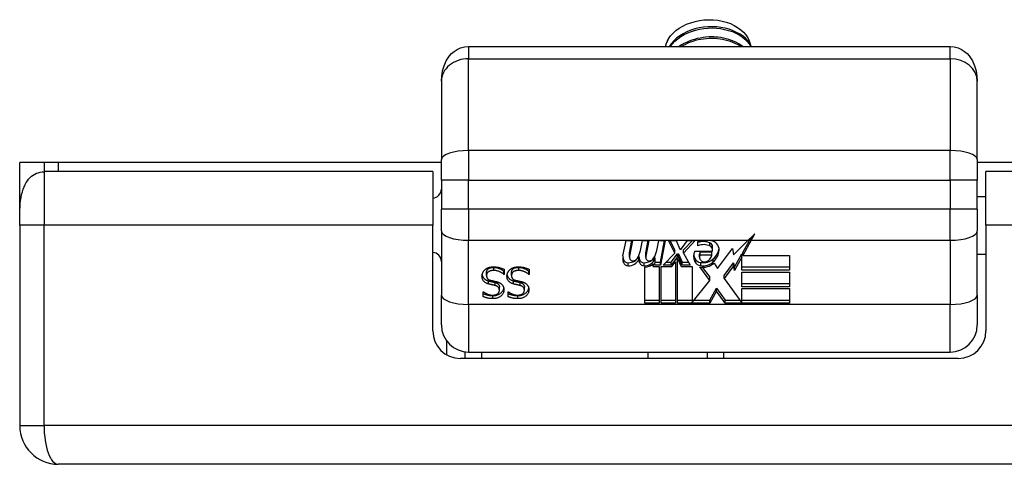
# Model space of a CAD drawing. Header units: inches. Extents: x 2.6 to 80.7, y 4.7 to 41.7.
# Tile 1 of 48: x 2.6 to 4.7, y 4.9 to 5.8. Entities that reach past the tile are written whole.
import ezdxf

# ---------------------------------------------------------------- set-up
doc = ezdxf.new("R2010")
doc.units = ezdxf.units.IN
doc.header["$MEASUREMENT"] = 0
doc.layers.add('Visible Edges(ANSI)', color=7, linetype='Continuous', lineweight=25)
doc.layers.add('Visible Tangent Edges(ANSI)', color=7, linetype='Continuous', lineweight=25)

msp = doc.modelspace()

# ---------------------------------------------------------------- linework, layer by layer
at = {"layer": 'Visible Edges(ANSI)'}
for p, q in [((3.5778, 5.7891), (4.625, 5.7891)), ((3.5187, 5.7135), (3.5187, 5.5435)), ((4.6841, 5.5435), (4.6841, 5.7135)), ((2.6544, 5.537), (2.6014, 5.537)), ((2.6014, 5.4124), (2.6014, 5.537)), ((2.6854, 5.537), (2.6544, 5.537)), ((2.6544, 5.537), (2.6544, 5.5165)), ((3.5187, 5.537), (2.6854, 5.537)), ((3.5187, 5.4986), (3.5187, 5.5435)), ((4.6841, 5.5435), (4.6841, 5.4986)), ((16.5187, 5.537), (4.6841, 5.537)), ((3.4999, 5.517), (2.6544, 5.517)), ((3.4999, 5.517), (3.4999, 5.4005)), ((5.5474, 5.517), (4.7029, 5.517)), ((4.7029, 5.4005), (4.7029, 5.517)), ((3.5187, 5.4986), (3.5187, 5.4352)), ((4.6841, 5.4352), (4.6841, 5.4986)), ((4.6841, 5.463), (4.7029, 5.463)), ((3.5187, 5.3881), (3.5187, 5.4352)), ((4.6841, 5.4352), (4.6841, 5.3881)), ((2.6014, 5.4005), (2.6014, 5.4124)), ((2.6014, 5.4005), (2.6014, 4.965)), ((3.4999, 5.171), (3.4999, 5.4005)), ((4.7029, 5.4005), (4.7029, 5.171)), ((3.5187, 5.3881), (3.5187, 5.2487)), ((4.6841, 5.2487), (4.6841, 5.3881)), ((3.9134, 5.3338), (3.9204, 5.3676)), ((3.9204, 5.3676), (3.9343, 5.3676)), ((3.9279, 5.3403), (3.933, 5.3676)), ((3.9343, 5.3676), (3.9279, 5.3336)), ((3.9515, 5.3454), (3.9557, 5.3676)), ((3.9557, 5.3676), (3.9695, 5.3676)), ((3.9631, 5.3403), (3.9683, 5.3676)), ((3.9695, 5.3676), (3.9631, 5.3336)), ((3.9871, 5.3454), (3.9913, 5.3676)), ((3.9913, 5.3676), (4.0051, 5.3676)), ((3.995, 5.3205), (4.0038, 5.3676)), ((4.0051, 5.3676), (3.995, 5.3137)), ((4.0124, 5.3676), (4.0294, 5.3676)), ((4.0265, 5.3399), (4.0124, 5.3676)), ((4.0158, 5.3676), (4.0265, 5.3466)), ((4.0294, 5.3676), (4.0372, 5.3484)), ((4.0398, 5.3484), (4.0539, 5.3676)), ((4.0451, 5.3468), (4.0646, 5.3676)), ((4.0709, 5.3676), (4.0451, 5.3401)), ((4.0539, 5.3676), (4.0709, 5.3676)), ((4.0766, 5.3561), (4.0766, 5.3649)), ((4.1542, 5.3362), (4.1861, 5.3679)), ((4.1742, 5.3415), (4.192, 5.3737)), ((4.1925, 5.3679), (4.1742, 5.3348)), ((3.9277, 5.3315), (3.9277, 5.3382)), ((3.9481, 5.3259), (3.9481, 5.3326)), ((3.9629, 5.3315), (3.9629, 5.3382)), ((4.001, 5.3137), (4.0265, 5.3399)), ((4.0182, 5.3205), (4.0322, 5.3386)), ((4.0265, 5.3399), (4.0265, 5.3466)), ((4.0322, 5.3319), (4.0322, 5.3386)), ((4.0322, 5.3386), (4.0344, 5.3386)), ((4.0344, 5.3319), (4.0344, 5.3386)), ((4.0344, 5.3386), (4.0426, 5.3205)), ((4.0372, 5.3484), (4.0398, 5.3484)), ((4.0451, 5.3401), (4.0451, 5.3468)), ((4.0451, 5.3401), (4.0596, 5.3137)), ((4.0697, 5.3442), (4.1081, 5.3442)), ((4.0801, 5.3309), (4.0801, 5.3376)), ((4.0813, 5.3354), (4.0813, 5.3421)), ((4.1065, 5.3421), (4.0813, 5.3421)), ((4.1065, 5.3354), (4.0813, 5.3354)), ((4.1065, 5.3354), (4.1065, 5.3421)), ((4.1085, 5.3469), (4.1085, 5.3536)), ((4.1191, 5.3068), (4.1521, 5.3502)), ((4.1521, 5.3502), (4.1542, 5.3362)), ((4.1563, 5.3092), (4.1724, 5.3382)), ((4.1724, 5.3315), (4.1724, 5.3382)), ((4.1742, 5.3348), (4.1742, 5.3415)), ((4.1742, 5.3348), (4.276, 5.3348)), ((4.276, 5.3348), (4.276, 5.3031)), ((4.6841, 5.338), (4.7029, 5.338)), ((3.9798, 5.317), (3.9793, 5.3109)), ((3.9793, 5.3109), (3.9793, 5.3165)), ((3.9793, 5.3109), (3.9922, 5.3109)), ((3.9809, 5.3232), (3.9809, 5.3298)), ((3.9839, 5.3232), (3.9809, 5.3232)), ((3.981, 5.3299), (3.9839, 5.3299)), ((3.9831, 5.3137), (3.9839, 5.3232)), ((3.995, 5.3137), (3.9831, 5.3137)), ((3.9837, 5.3205), (3.995, 5.3205)), ((3.9839, 5.3232), (3.9839, 5.3299)), ((3.9922, 5.3109), (3.9922, 5.2312)), ((3.995, 5.3137), (3.995, 5.3205)), ((3.9966, 5.3109), (4.0199, 5.3109)), ((3.9966, 5.2312), (3.9966, 5.3109)), ((4.0182, 5.3137), (4.001, 5.3137)), ((4.0076, 5.3205), (4.0182, 5.3205)), ((4.0322, 5.3319), (4.0182, 5.3137)), ((4.0182, 5.3137), (4.0182, 5.3205)), ((4.0199, 5.3109), (4.0278, 5.3211)), ((4.0278, 5.3211), (4.0278, 5.2312)), ((4.0344, 5.3319), (4.0322, 5.3319)), ((4.0322, 5.3284), (4.0401, 5.3109)), ((4.0322, 5.2312), (4.0322, 5.3284)), ((4.0426, 5.3137), (4.0344, 5.3319)), ((4.0401, 5.3109), (4.0637, 5.3109)), ((4.0426, 5.3137), (4.0426, 5.3205)), ((4.0426, 5.3205), (4.0559, 5.3205)), ((4.0596, 5.3137), (4.0426, 5.3137)), ((4.0637, 5.3109), (4.0637, 5.2324)), ((4.0829, 5.3129), (4.0829, 5.3196)), ((4.1118, 5.3182), (4.1191, 5.3068)), ((4.1336, 5.2915), (4.1542, 5.3192)), ((4.1542, 5.3124), (4.1336, 5.2847)), ((4.1542, 5.3124), (4.1542, 5.3192)), ((4.1542, 5.3192), (4.1563, 5.3092)), ((4.1563, 5.3025), (4.1542, 5.3124)), ((4.1724, 5.3315), (4.1563, 5.3025)), ((4.1724, 5.3031), (4.1724, 5.3315)), ((3.6168, 5.2912), (3.6168, 5.2979)), ((3.6544, 5.2937), (3.6544, 5.3004)), ((3.6544, 5.3004), (3.6551, 5.3004)), ((3.6551, 5.2937), (3.6544, 5.2937)), ((3.6551, 5.3048), (3.6551, 5.2937)), ((3.671, 5.2912), (3.671, 5.2979)), ((3.7087, 5.2937), (3.7087, 5.3004)), ((3.7087, 5.3004), (3.7094, 5.3004)), ((3.7094, 5.2937), (3.7087, 5.2937)), ((3.7094, 5.3048), (3.7094, 5.2937)), ((3.961, 5.2312), (3.961, 5.3096)), ((4.1021, 5.2807), (4.0804, 5.3102)), ((4.0859, 5.3094), (4.1021, 5.2875)), ((4.1336, 5.2847), (4.1336, 5.2915)), ((4.1563, 5.3025), (4.1563, 5.3092)), ((4.1724, 5.3098), (4.276, 5.3098)), ((4.276, 5.3031), (4.1724, 5.3031)), ((4.1724, 5.2987), (4.276, 5.2987)), ((4.1724, 5.267), (4.1724, 5.2987)), ((4.276, 5.2987), (4.276, 5.267)), ((4.0637, 5.2324), (4.1021, 5.2807)), ((4.1021, 5.2807), (4.1021, 5.2875)), ((4.1336, 5.2847), (4.1724, 5.2318)), ((4.1724, 5.2737), (4.276, 5.2737)), ((3.5187, 5.1839), (3.5187, 5.2487)), ((3.6097, 5.2559), (3.6104, 5.2559)), ((3.6097, 5.2453), (3.6097, 5.2559)), ((3.6448, 5.2591), (3.6448, 5.2659)), ((3.664, 5.2559), (3.6646, 5.2559)), ((3.664, 5.2453), (3.664, 5.2559)), ((3.699, 5.2591), (3.699, 5.2659)), ((4.1024, 5.2379), (4.117, 5.2637)), ((4.117, 5.2569), (4.1024, 5.2312)), ((4.117, 5.2569), (4.117, 5.2637)), ((4.117, 5.2637), (4.1355, 5.2379)), ((4.1355, 5.2312), (4.117, 5.2569)), ((4.276, 5.267), (4.1724, 5.267)), ((4.1724, 5.2628), (4.276, 5.2628)), ((4.1724, 5.2318), (4.1724, 5.2628)), ((4.276, 5.2628), (4.276, 5.2312)), ((4.6841, 5.2487), (4.6841, 5.1839)), ((3.961, 5.2379), (3.9922, 5.2379)), ((3.9922, 5.2312), (3.961, 5.2312)), ((3.9966, 5.2379), (4.0278, 5.2379)), ((4.0278, 5.2312), (3.9966, 5.2312)), ((4.0322, 5.2379), (4.0637, 5.2379)), ((4.1024, 5.2312), (4.0322, 5.2312)), ((4.0681, 5.2379), (4.1024, 5.2379)), ((4.1024, 5.2312), (4.1024, 5.2379)), ((4.1355, 5.2312), (4.1355, 5.2379)), ((4.1355, 5.2379), (4.1679, 5.2379)), ((4.276, 5.2312), (4.1355, 5.2312)), ((4.1724, 5.2379), (4.276, 5.2379)), ((3.5296, 5.1499), (3.5296, 5.1192)), ((3.5704, 5.111), (3.5704, 5.1253)), ((3.5778, 5.1249), (4.625, 5.1249)), ((3.6063, 5.111), (3.6063, 5.1249)), ((3.9676, 5.1249), (3.9676, 5.111)), ((4.0965, 5.1249), (4.0965, 5.111)), ((4.1324, 5.1249), (4.1324, 5.111)), ((4.6429, 5.111), (3.5599, 5.111)), ((18.5174, 4.881), (2.6854, 4.881))]:
    msp.add_line(p, q, dxfattribs=at)
at = {"layer": 'Visible Edges(ANSI)', "flags": 128}
for points in [[(4.0124, 5.8054), (4.017, 5.8119), (4.0225, 5.818), (4.0288, 5.8236), (4.0358, 5.8288), (4.0436, 5.8334), (4.052, 5.8375), (4.0609, 5.8408), (4.0702, 5.8435), (4.0799, 5.8455), (4.0897, 5.8468), (4.0997, 5.8473), (4.1097, 5.847), (4.1195, 5.846), (4.1291, 5.8443), (4.1383, 5.8418), (4.1471, 5.8387), (4.1553, 5.8349), (4.1629, 5.8305), (4.1698, 5.8256), (4.1757, 5.8201), (4.1808, 5.8143), (4.1849, 5.808), (4.188, 5.8015), (4.19, 5.7948)], [(4.1933, 5.7891), (4.1899, 5.7951), (4.1856, 5.8008), (4.1805, 5.8062), (4.1747, 5.8112), (4.1681, 5.8158), (4.1608, 5.8198), (4.153, 5.8234), (4.1446, 5.8264), (4.1359, 5.8288), (4.1267, 5.8305), (4.1174, 5.8316), (4.1078, 5.832), (4.0983, 5.8318), (4.0887, 5.8309), (4.0793, 5.8293), (4.0701, 5.8271), (4.0612, 5.8242), (4.0527, 5.8207), (4.0446, 5.8167), (4.0372, 5.8121), (4.0303, 5.8069), (4.0242, 5.8014), (4.0189, 5.7954), (4.0143, 5.7891)], [(4.0162, 5.7891), (4.0209, 5.795), (4.0263, 5.8006), (4.0325, 5.8059), (4.0392, 5.8106), (4.0466, 5.8149), (4.0544, 5.8187), (4.0627, 5.822), (4.0713, 5.8246), (4.0802, 5.8267), (4.0893, 5.8282), (4.0985, 5.829), (4.1077, 5.8293), (4.1169, 5.8289), (4.1259, 5.8278), (4.1347, 5.8262), (4.1432, 5.824), (4.1514, 5.8213), (4.159, 5.8179), (4.1661, 5.8141), (4.1727, 5.8099), (4.1786, 5.8052), (4.1838, 5.8001), (4.1882, 5.7947), (4.1918, 5.7891)], [(4.1114, 5.8319), (4.111, 5.832), (4.1106, 5.832), (4.1102, 5.832), (4.1097, 5.832), (4.1093, 5.832), (4.1089, 5.832), (4.1085, 5.832), (4.1081, 5.832), (4.1077, 5.8321), (4.1072, 5.8321), (4.1068, 5.8321), (4.1064, 5.8321), (4.106, 5.8321), (4.1056, 5.8321), (4.1052, 5.8321), (4.1048, 5.832), (4.1043, 5.832), (4.1039, 5.832), (4.1035, 5.832), (4.1031, 5.832), (4.1027, 5.832), (4.1022, 5.832), (4.1018, 5.832), (4.1014, 5.832)], [(4.0062, 5.7891), (4.0063, 5.7898), (4.0065, 5.7905), (4.0067, 5.7912), (4.0069, 5.7919), (4.0071, 5.7926), (4.0073, 5.7933), (4.0075, 5.7939), (4.0077, 5.7946), (4.0079, 5.7953), (4.0082, 5.796), (4.0084, 5.7967), (4.0087, 5.7974), (4.0089, 5.7981), (4.0092, 5.7987), (4.0095, 5.7994), (4.0098, 5.8001), (4.0101, 5.8008), (4.0104, 5.8014), (4.0107, 5.8021), (4.011, 5.8028), (4.0114, 5.8034), (4.0117, 5.8041), (4.0121, 5.8048), (4.0124, 5.8054)], [(4.1745, 5.7891), (4.1701, 5.7922), (4.1654, 5.7951), (4.1605, 5.7977), (4.1552, 5.8002), (4.1498, 5.8024), (4.1441, 5.8043), (4.1382, 5.8059), (4.1322, 5.8073), (4.1261, 5.8083), (4.1198, 5.8091), (4.1134, 5.8096), (4.107, 5.8098), (4.1006, 5.8097), (4.0941, 5.8092), (4.0877, 5.8085), (4.0814, 5.8075), (4.0751, 5.8061), (4.069, 5.8045), (4.063, 5.8026), (4.0572, 5.8004), (4.0516, 5.798), (4.0462, 5.7952), (4.041, 5.7923), (4.0361, 5.7891)], [(4.0404, 5.7891), (4.0451, 5.7919), (4.05, 5.7944), (4.0552, 5.7968), (4.0605, 5.7989), (4.066, 5.8008), (4.0716, 5.8025), (4.0773, 5.8039), (4.0832, 5.805), (4.089, 5.8059), (4.095, 5.8065), (4.101, 5.8069), (4.1069, 5.807), (4.1129, 5.8068), (4.1188, 5.8064), (4.1246, 5.8058), (4.1303, 5.8048), (4.136, 5.8037), (4.1415, 5.8023), (4.1468, 5.8006), (4.152, 5.7987), (4.157, 5.7966), (4.1618, 5.7943), (4.1663, 5.7918), (4.1706, 5.7891)], [(4.1114, 5.8097), (4.111, 5.8097), (4.1106, 5.8097), (4.1102, 5.8097), (4.1097, 5.8097), (4.1093, 5.8097), (4.1089, 5.8097), (4.1085, 5.8098), (4.1081, 5.8098), (4.1077, 5.8098), (4.1072, 5.8098), (4.1068, 5.8098), (4.1064, 5.8098), (4.106, 5.8098), (4.1056, 5.8098), (4.1052, 5.8098), (4.1047, 5.8098), (4.1043, 5.8098), (4.1039, 5.8098), (4.1035, 5.8097), (4.1031, 5.8097), (4.1027, 5.8097), (4.1022, 5.8097), (4.1018, 5.8097), (4.1014, 5.8097)], [(3.5187, 5.7135), (3.5193, 5.7248), (3.5212, 5.736), (3.5244, 5.7471), (3.5293, 5.7579), (3.5363, 5.7685), (3.5409, 5.7735), (3.5464, 5.7783), (3.5529, 5.7825), (3.5604, 5.786), (3.5688, 5.7883), (3.5778, 5.7891)], [(4.625, 5.7891), (4.634, 5.7883), (4.6424, 5.786), (4.6499, 5.7825), (4.6564, 5.7783), (4.6619, 5.7735), (4.6665, 5.7685), (4.6735, 5.7579), (4.6784, 5.7471), (4.6816, 5.736), (4.6835, 5.7248), (4.6841, 5.7135)], [(2.6014, 5.4124), (2.6014, 5.4195), (2.6016, 5.4266), (2.6018, 5.4336), (2.6022, 5.4405), (2.6027, 5.4473), (2.6035, 5.4541), (2.6045, 5.4607), (2.6057, 5.4671), (2.6072, 5.4731), (2.6089, 5.4787), (2.6108, 5.4839), (2.613, 5.4888), (2.6154, 5.4933), (2.6181, 5.4973), (2.6209, 5.501), (2.6239, 5.5043), (2.6271, 5.5071), (2.6305, 5.5096), (2.6341, 5.5117), (2.6378, 5.5134), (2.6417, 5.5147), (2.6458, 5.5157), (2.65, 5.5163), (2.6544, 5.5165)], [(3.6069, 5.2898), (3.6069, 5.2904), (3.607, 5.2911), (3.607, 5.2917), (3.6071, 5.2924), (3.6072, 5.293), (3.6074, 5.2937), (3.6075, 5.2943), (3.6077, 5.295), (3.6079, 5.2956), (3.6081, 5.2962), (3.6084, 5.2969), (3.6086, 5.2975), (3.6089, 5.2981), (3.6092, 5.2987), (3.6096, 5.2993), (3.6099, 5.2999), (3.6103, 5.3004), (3.6107, 5.301), (3.6111, 5.3015), (3.6115, 5.302), (3.6119, 5.3025), (3.6124, 5.303), (3.6129, 5.3035), (3.6134, 5.3039)], [(3.621, 5.273), (3.6198, 5.2734), (3.6187, 5.2738), (3.6176, 5.2742), (3.6166, 5.2746), (3.6156, 5.2751), (3.6147, 5.2756), (3.6138, 5.2762), (3.613, 5.2767), (3.6123, 5.2773), (3.6116, 5.278), (3.6109, 5.2786), (3.6103, 5.2793), (3.6098, 5.2801), (3.6093, 5.2808), (3.6088, 5.2816), (3.6084, 5.2824), (3.6081, 5.2832), (3.6078, 5.2841), (3.6075, 5.2849), (3.6073, 5.2859), (3.6071, 5.2868), (3.607, 5.2878), (3.607, 5.2888), (3.6069, 5.2898)], [(3.6072, 5.293), (3.6074, 5.2922), (3.6076, 5.2915), (3.6078, 5.2907), (3.6081, 5.29), (3.6084, 5.2893), (3.6087, 5.2886), (3.6091, 5.2879), (3.6095, 5.2873), (3.6099, 5.2866), (3.6104, 5.286), (3.6109, 5.2854), (3.6114, 5.2849), (3.612, 5.2843), (3.6126, 5.2838), (3.6133, 5.2833), (3.614, 5.2828), (3.6147, 5.2823), (3.6155, 5.2819), (3.6163, 5.2815), (3.6172, 5.2811), (3.6181, 5.2807), (3.619, 5.2804), (3.62, 5.28), (3.621, 5.2797)], [(3.6134, 5.3039), (3.6139, 5.3044), (3.6145, 5.3048), (3.6151, 5.3053), (3.6157, 5.3057), (3.6163, 5.3061), (3.617, 5.3065), (3.6176, 5.3069), (3.6183, 5.3072), (3.619, 5.3075), (3.6196, 5.3078), (3.6203, 5.3081), (3.6211, 5.3084), (3.6218, 5.3086), (3.6226, 5.3089), (3.6233, 5.3091), (3.6242, 5.3093), (3.625, 5.3094), (3.6259, 5.3096), (3.6268, 5.3097), (3.6278, 5.3098), (3.6287, 5.3099), (3.6298, 5.3099), (3.6308, 5.3099), (3.6319, 5.31)], [(3.6168, 5.2979), (3.6168, 5.2987), (3.6169, 5.2995), (3.617, 5.3003), (3.6172, 5.301), (3.6174, 5.3017), (3.6177, 5.3024), (3.6181, 5.3031), (3.6185, 5.3037), (3.619, 5.3043), (3.6195, 5.3049), (3.6201, 5.3055), (3.6207, 5.306), (3.6214, 5.3065), (3.6222, 5.3069), (3.623, 5.3073), (3.6238, 5.3077), (3.6247, 5.308), (3.6257, 5.3083), (3.6267, 5.3085), (3.6278, 5.3087), (3.6289, 5.3088), (3.63, 5.3089), (3.6313, 5.309), (3.6325, 5.309)], [(3.6325, 5.3023), (3.6313, 5.3023), (3.63, 5.3022), (3.6289, 5.3021), (3.6278, 5.302), (3.6267, 5.3018), (3.6257, 5.3015), (3.6247, 5.3013), (3.6238, 5.3009), (3.623, 5.3006), (3.6222, 5.3002), (3.6214, 5.2997), (3.6207, 5.2992), (3.6201, 5.2987), (3.6195, 5.2982), (3.619, 5.2976), (3.6185, 5.297), (3.6181, 5.2964), (3.6177, 5.2957), (3.6174, 5.295), (3.6172, 5.2943), (3.617, 5.2936), (3.6169, 5.2928), (3.6168, 5.292), (3.6168, 5.2912)], [(3.6168, 5.2912), (3.6168, 5.2905), (3.6168, 5.2899), (3.6169, 5.2893), (3.617, 5.2887), (3.6171, 5.2881), (3.6173, 5.2876), (3.6175, 5.287), (3.6177, 5.2865), (3.6179, 5.286), (3.6182, 5.2856), (3.6185, 5.2851), (3.6188, 5.2847), (3.6192, 5.2843), (3.6196, 5.2839), (3.62, 5.2835), (3.6205, 5.2832), (3.621, 5.2828), (3.6216, 5.2825), (3.6221, 5.2822), (3.6227, 5.2819), (3.6234, 5.2817), (3.624, 5.2814), (3.6247, 5.2812), (3.6255, 5.281)], [(3.6319, 5.31), (3.6331, 5.3099), (3.6344, 5.3099), (3.6356, 5.3099), (3.6367, 5.3098), (3.6379, 5.3097), (3.639, 5.3096), (3.6401, 5.3094), (3.6411, 5.3093), (3.6421, 5.3091), (3.6431, 5.3089), (3.644, 5.3087), (3.6449, 5.3084), (3.6458, 5.3082), (3.6467, 5.3079), (3.6476, 5.3076), (3.6485, 5.3074), (3.6493, 5.3071), (3.6502, 5.3068), (3.651, 5.3065), (3.6519, 5.3061), (3.6527, 5.3058), (3.6535, 5.3055), (3.6543, 5.3051), (3.6551, 5.3048)], [(3.6325, 5.309), (3.6335, 5.309), (3.6344, 5.309), (3.6353, 5.3089), (3.6362, 5.3088), (3.6372, 5.3086), (3.6381, 5.3085), (3.6391, 5.3083), (3.64, 5.308), (3.641, 5.3078), (3.6419, 5.3075), (3.6429, 5.3071), (3.6439, 5.3068), (3.6449, 5.3064), (3.6458, 5.306), (3.6468, 5.3055), (3.6477, 5.305), (3.6486, 5.3046), (3.6495, 5.304), (3.6503, 5.3035), (3.6512, 5.3029), (3.652, 5.3023), (3.6528, 5.3017), (3.6536, 5.3011), (3.6544, 5.3004)], [(3.6544, 5.2937), (3.6536, 5.2943), (3.6528, 5.295), (3.652, 5.2956), (3.6512, 5.2962), (3.6503, 5.2968), (3.6495, 5.2973), (3.6486, 5.2978), (3.6477, 5.2983), (3.6468, 5.2988), (3.6458, 5.2992), (3.6449, 5.2996), (3.6439, 5.3), (3.6429, 5.3004), (3.6419, 5.3007), (3.641, 5.301), (3.64, 5.3013), (3.6391, 5.3015), (3.6381, 5.3017), (3.6372, 5.3019), (3.6362, 5.302), (3.6353, 5.3022), (3.6344, 5.3022), (3.6335, 5.3023), (3.6325, 5.3023)], [(3.6612, 5.2898), (3.6612, 5.2904), (3.6612, 5.2911), (3.6613, 5.2917), (3.6614, 5.2924), (3.6615, 5.293), (3.6616, 5.2937), (3.6618, 5.2943), (3.662, 5.295), (3.6622, 5.2956), (3.6624, 5.2962), (3.6626, 5.2969), (3.6629, 5.2975), (3.6632, 5.2981), (3.6635, 5.2987), (3.6638, 5.2993), (3.6642, 5.2999), (3.6645, 5.3004), (3.6649, 5.301), (3.6653, 5.3015), (3.6658, 5.302), (3.6662, 5.3025), (3.6667, 5.303), (3.6671, 5.3035), (3.6676, 5.3039)], [(3.6753, 5.273), (3.6741, 5.2734), (3.6729, 5.2738), (3.6719, 5.2742), (3.6708, 5.2746), (3.6699, 5.2751), (3.669, 5.2756), (3.6681, 5.2762), (3.6673, 5.2767), (3.6665, 5.2773), (3.6658, 5.278), (3.6652, 5.2786), (3.6646, 5.2793), (3.664, 5.2801), (3.6636, 5.2808), (3.6631, 5.2816), (3.6627, 5.2824), (3.6624, 5.2832), (3.662, 5.2841), (3.6618, 5.2849), (3.6616, 5.2859), (3.6614, 5.2868), (3.6613, 5.2878), (3.6612, 5.2888), (3.6612, 5.2898)], [(3.6615, 5.293), (3.6617, 5.2922), (3.6618, 5.2915), (3.6621, 5.2907), (3.6623, 5.29), (3.6626, 5.2893), (3.663, 5.2886), (3.6633, 5.2879), (3.6637, 5.2873), (3.6642, 5.2866), (3.6646, 5.286), (3.6651, 5.2854), (3.6657, 5.2849), (3.6663, 5.2843), (3.6669, 5.2838), (3.6675, 5.2833), (3.6682, 5.2828), (3.669, 5.2823), (3.6698, 5.2819), (3.6706, 5.2815), (3.6714, 5.2811), (3.6723, 5.2807), (3.6733, 5.2804), (3.6743, 5.28), (3.6753, 5.2797)], [(3.6676, 5.3039), (3.6682, 5.3044), (3.6688, 5.3048), (3.6694, 5.3053), (3.67, 5.3057), (3.6706, 5.3061), (3.6712, 5.3065), (3.6719, 5.3069), (3.6726, 5.3072), (3.6732, 5.3075), (3.6739, 5.3078), (3.6746, 5.3081), (3.6753, 5.3084), (3.6761, 5.3086), (3.6768, 5.3089), (3.6776, 5.3091), (3.6784, 5.3093), (3.6793, 5.3094), (3.6802, 5.3096), (3.6811, 5.3097), (3.682, 5.3098), (3.683, 5.3099), (3.684, 5.3099), (3.6851, 5.3099), (3.6861, 5.31)], [(3.671, 5.2979), (3.671, 5.2987), (3.6711, 5.2995), (3.6713, 5.3003), (3.6715, 5.301), (3.6717, 5.3017), (3.672, 5.3024), (3.6724, 5.3031), (3.6728, 5.3037), (3.6733, 5.3043), (3.6738, 5.3049), (3.6744, 5.3055), (3.675, 5.306), (3.6757, 5.3065), (3.6764, 5.3069), (3.6772, 5.3073), (3.6781, 5.3077), (3.679, 5.308), (3.68, 5.3083), (3.681, 5.3085), (3.682, 5.3087), (3.6831, 5.3088), (3.6843, 5.3089), (3.6855, 5.309), (3.6868, 5.309)], [(3.6868, 5.3023), (3.6855, 5.3023), (3.6843, 5.3022), (3.6831, 5.3021), (3.682, 5.302), (3.681, 5.3018), (3.68, 5.3015), (3.679, 5.3013), (3.6781, 5.3009), (3.6772, 5.3006), (3.6764, 5.3002), (3.6757, 5.2997), (3.675, 5.2992), (3.6744, 5.2987), (3.6738, 5.2982), (3.6733, 5.2976), (3.6728, 5.297), (3.6724, 5.2964), (3.672, 5.2957), (3.6717, 5.295), (3.6715, 5.2943), (3.6713, 5.2936), (3.6711, 5.2928), (3.671, 5.292), (3.671, 5.2912)], [(3.671, 5.2912), (3.671, 5.2905), (3.6711, 5.2899), (3.6712, 5.2893), (3.6713, 5.2887), (3.6714, 5.2881), (3.6715, 5.2876), (3.6717, 5.287), (3.672, 5.2865), (3.6722, 5.286), (3.6725, 5.2856), (3.6728, 5.2851), (3.6731, 5.2847), (3.6735, 5.2843), (3.6739, 5.2839), (3.6743, 5.2835), (3.6748, 5.2832), (3.6753, 5.2828), (3.6758, 5.2825), (3.6764, 5.2822), (3.677, 5.2819), (3.6776, 5.2817), (3.6783, 5.2814), (3.679, 5.2812), (3.6797, 5.281)], [(3.6861, 5.31), (3.6874, 5.3099), (3.6886, 5.3099), (3.6898, 5.3099), (3.691, 5.3098), (3.6921, 5.3097), (3.6932, 5.3096), (3.6943, 5.3094), (3.6954, 5.3093), (3.6964, 5.3091), (3.6974, 5.3089), (3.6983, 5.3087), (3.6992, 5.3084), (3.7001, 5.3082), (3.701, 5.3079), (3.7019, 5.3076), (3.7027, 5.3074), (3.7036, 5.3071), (3.7045, 5.3068), (3.7053, 5.3065), (3.7061, 5.3061), (3.707, 5.3058), (3.7078, 5.3055), (3.7086, 5.3051), (3.7094, 5.3048)], [(3.6868, 5.309), (3.6877, 5.309), (3.6886, 5.309), (3.6896, 5.3089), (3.6905, 5.3088), (3.6914, 5.3086), (3.6924, 5.3085), (3.6933, 5.3083), (3.6943, 5.308), (3.6952, 5.3078), (3.6962, 5.3075), (3.6972, 5.3071), (3.6982, 5.3068), (3.6991, 5.3064), (3.7001, 5.306), (3.701, 5.3055), (3.7019, 5.305), (3.7028, 5.3046), (3.7037, 5.304), (3.7046, 5.3035), (3.7055, 5.3029), (3.7063, 5.3023), (3.7071, 5.3017), (3.7079, 5.3011), (3.7087, 5.3004)], [(3.7087, 5.2937), (3.7079, 5.2943), (3.7071, 5.295), (3.7063, 5.2956), (3.7055, 5.2962), (3.7046, 5.2968), (3.7037, 5.2973), (3.7028, 5.2978), (3.7019, 5.2983), (3.701, 5.2988), (3.7001, 5.2992), (3.6991, 5.2996), (3.6982, 5.3), (3.6972, 5.3004), (3.6962, 5.3007), (3.6952, 5.301), (3.6943, 5.3013), (3.6933, 5.3015), (3.6924, 5.3017), (3.6914, 5.3019), (3.6905, 5.302), (3.6896, 5.3022), (3.6886, 5.3022), (3.6877, 5.3023), (3.6868, 5.3023)], [(3.621, 5.2797), (3.6215, 5.2796), (3.622, 5.2794), (3.6225, 5.2793), (3.6231, 5.2792), (3.6236, 5.279), (3.6242, 5.2789), (3.6248, 5.2787), (3.6255, 5.2786), (3.6261, 5.2784), (3.6268, 5.2783), (3.6275, 5.2781), (3.6282, 5.2779), (3.6289, 5.2778), (3.6296, 5.2776), (3.6303, 5.2775), (3.6309, 5.2773), (3.6316, 5.2772), (3.6322, 5.277), (3.6328, 5.2769), (3.6334, 5.2767), (3.634, 5.2766), (3.6345, 5.2765), (3.635, 5.2763), (3.6355, 5.2762)], [(3.6355, 5.2695), (3.635, 5.2696), (3.6345, 5.2697), (3.634, 5.2699), (3.6334, 5.27), (3.6328, 5.2701), (3.6322, 5.2703), (3.6316, 5.2704), (3.6309, 5.2706), (3.6303, 5.2707), (3.6296, 5.2709), (3.6289, 5.271), (3.6282, 5.2712), (3.6275, 5.2714), (3.6268, 5.2715), (3.6261, 5.2717), (3.6255, 5.2718), (3.6248, 5.272), (3.6242, 5.2721), (3.6236, 5.2723), (3.6231, 5.2724), (3.6225, 5.2726), (3.622, 5.2727), (3.6215, 5.2729), (3.621, 5.273)], [(3.6255, 5.281), (3.626, 5.2808), (3.6266, 5.2807), (3.6271, 5.2806), (3.6276, 5.2804), (3.6281, 5.2803), (3.6286, 5.2802), (3.6291, 5.2801), (3.6296, 5.2799), (3.6301, 5.2798), (3.6306, 5.2797), (3.631, 5.2796), (3.6315, 5.2795), (3.6319, 5.2794), (3.6324, 5.2793), (3.6329, 5.2792), (3.6334, 5.2791), (3.634, 5.279), (3.6345, 5.2788), (3.6351, 5.2787), (3.6357, 5.2786), (3.6363, 5.2784), (3.637, 5.2783), (3.6376, 5.2781), (3.6383, 5.278)], [(3.6355, 5.2762), (3.6363, 5.276), (3.637, 5.2758), (3.6376, 5.2756), (3.6383, 5.2753), (3.6389, 5.275), (3.6395, 5.2747), (3.64, 5.2744), (3.6406, 5.2741), (3.6411, 5.2737), (3.6415, 5.2734), (3.642, 5.273), (3.6424, 5.2726), (3.6428, 5.2721), (3.6431, 5.2717), (3.6434, 5.2712), (3.6437, 5.2707), (3.644, 5.2702), (3.6442, 5.2696), (3.6444, 5.2691), (3.6445, 5.2685), (3.6446, 5.2679), (3.6447, 5.2672), (3.6448, 5.2665), (3.6448, 5.2659)], [(3.6448, 5.2591), (3.6448, 5.2598), (3.6447, 5.2605), (3.6446, 5.2611), (3.6445, 5.2617), (3.6444, 5.2623), (3.6442, 5.2629), (3.644, 5.2635), (3.6437, 5.264), (3.6434, 5.2645), (3.6431, 5.265), (3.6428, 5.2654), (3.6424, 5.2658), (3.642, 5.2662), (3.6415, 5.2666), (3.6411, 5.267), (3.6406, 5.2674), (3.64, 5.2677), (3.6395, 5.268), (3.6389, 5.2683), (3.6383, 5.2686), (3.6376, 5.2688), (3.637, 5.2691), (3.6363, 5.2693), (3.6355, 5.2695)], [(3.6383, 5.278), (3.6389, 5.2778), (3.6395, 5.2776), (3.6401, 5.2775), (3.6407, 5.2773), (3.6412, 5.2771), (3.6418, 5.2769), (3.6423, 5.2767), (3.6428, 5.2765), (3.6434, 5.2763), (3.6439, 5.2761), (3.6444, 5.2759), (3.6449, 5.2757), (3.6453, 5.2754), (3.6458, 5.2752), (3.6463, 5.2749), (3.6467, 5.2747), (3.6472, 5.2744), (3.6476, 5.2741), (3.648, 5.2738), (3.6484, 5.2735), (3.6488, 5.2731), (3.6492, 5.2728), (3.6496, 5.2724), (3.65, 5.2721)], [(3.65, 5.2721), (3.6504, 5.2717), (3.6507, 5.2713), (3.651, 5.2709), (3.6513, 5.2705), (3.6517, 5.2701), (3.6519, 5.2697), (3.6522, 5.2692), (3.6525, 5.2688), (3.6527, 5.2683), (3.653, 5.2679), (3.6532, 5.2674), (3.6534, 5.2669), (3.6536, 5.2664), (3.6538, 5.2659), (3.6539, 5.2654), (3.6541, 5.2648), (3.6542, 5.2643), (3.6543, 5.2637), (3.6544, 5.2631), (3.6545, 5.2625), (3.6545, 5.2619), (3.6546, 5.2613), (3.6546, 5.2607), (3.6546, 5.26)], [(3.6753, 5.2797), (3.6758, 5.2796), (3.6763, 5.2794), (3.6768, 5.2793), (3.6773, 5.2792), (3.6779, 5.279), (3.6785, 5.2789), (3.6791, 5.2787), (3.6797, 5.2786), (3.6804, 5.2784), (3.6811, 5.2783), (3.6818, 5.2781), (3.6825, 5.2779), (3.6832, 5.2778), (3.6839, 5.2776), (3.6846, 5.2775), (3.6852, 5.2773), (3.6859, 5.2772), (3.6865, 5.277), (3.6871, 5.2769), (3.6877, 5.2767), (3.6882, 5.2766), (3.6888, 5.2765), (3.6893, 5.2763), (3.6898, 5.2762)], [(3.6898, 5.2695), (3.6893, 5.2696), (3.6888, 5.2697), (3.6882, 5.2699), (3.6877, 5.27), (3.6871, 5.2701), (3.6865, 5.2703), (3.6859, 5.2704), (3.6852, 5.2706), (3.6846, 5.2707), (3.6839, 5.2709), (3.6832, 5.271), (3.6825, 5.2712), (3.6818, 5.2714), (3.6811, 5.2715), (3.6804, 5.2717), (3.6797, 5.2718), (3.6791, 5.272), (3.6785, 5.2721), (3.6779, 5.2723), (3.6773, 5.2724), (3.6768, 5.2726), (3.6763, 5.2727), (3.6758, 5.2729), (3.6753, 5.273)], [(3.6797, 5.281), (3.6803, 5.2808), (3.6808, 5.2807), (3.6814, 5.2806), (3.6819, 5.2804), (3.6824, 5.2803), (3.6829, 5.2802), (3.6834, 5.2801), (3.6839, 5.2799), (3.6844, 5.2798), (3.6848, 5.2797), (3.6853, 5.2796), (3.6858, 5.2795), (3.6862, 5.2794), (3.6867, 5.2793), (3.6872, 5.2792), (3.6877, 5.2791), (3.6883, 5.279), (3.6888, 5.2788), (3.6894, 5.2787), (3.69, 5.2786), (3.6906, 5.2784), (3.6912, 5.2783), (3.6919, 5.2781), (3.6926, 5.278)], [(3.6898, 5.2762), (3.6905, 5.276), (3.6912, 5.2758), (3.6919, 5.2756), (3.6926, 5.2753), (3.6932, 5.275), (3.6938, 5.2747), (3.6943, 5.2744), (3.6948, 5.2741), (3.6953, 5.2737), (3.6958, 5.2734), (3.6962, 5.273), (3.6967, 5.2726), (3.697, 5.2721), (3.6974, 5.2717), (3.6977, 5.2712), (3.698, 5.2707), (3.6982, 5.2702), (3.6984, 5.2696), (3.6986, 5.2691), (3.6988, 5.2685), (3.6989, 5.2679), (3.699, 5.2672), (3.699, 5.2665), (3.699, 5.2659)], [(3.699, 5.2591), (3.699, 5.2598), (3.699, 5.2605), (3.6989, 5.2611), (3.6988, 5.2617), (3.6986, 5.2623), (3.6984, 5.2629), (3.6982, 5.2635), (3.698, 5.264), (3.6977, 5.2645), (3.6974, 5.265), (3.697, 5.2654), (3.6967, 5.2658), (3.6962, 5.2662), (3.6958, 5.2666), (3.6953, 5.267), (3.6948, 5.2674), (3.6943, 5.2677), (3.6938, 5.268), (3.6932, 5.2683), (3.6926, 5.2686), (3.6919, 5.2688), (3.6912, 5.2691), (3.6905, 5.2693), (3.6898, 5.2695)], [(3.6926, 5.278), (3.6932, 5.2778), (3.6938, 5.2776), (3.6943, 5.2775), (3.6949, 5.2773), (3.6955, 5.2771), (3.696, 5.2769), (3.6966, 5.2767), (3.6971, 5.2765), (3.6976, 5.2763), (3.6981, 5.2761), (3.6986, 5.2759), (3.6991, 5.2757), (3.6996, 5.2754), (3.7001, 5.2752), (3.7005, 5.2749), (3.701, 5.2747), (3.7014, 5.2744), (3.7019, 5.2741), (3.7023, 5.2738), (3.7027, 5.2735), (3.7031, 5.2731), (3.7035, 5.2728), (3.7039, 5.2724), (3.7043, 5.2721)], [(3.7043, 5.2721), (3.7046, 5.2717), (3.705, 5.2713), (3.7053, 5.2709), (3.7056, 5.2705), (3.7059, 5.2701), (3.7062, 5.2697), (3.7065, 5.2692), (3.7067, 5.2688), (3.707, 5.2683), (3.7072, 5.2679), (3.7075, 5.2674), (3.7077, 5.2669), (3.7079, 5.2664), (3.708, 5.2659), (3.7082, 5.2654), (3.7083, 5.2648), (3.7085, 5.2643), (3.7086, 5.2637), (3.7087, 5.2631), (3.7087, 5.2625), (3.7088, 5.2619), (3.7088, 5.2613), (3.7089, 5.2607), (3.7089, 5.26)], [(3.6097, 5.252), (3.6104, 5.2517), (3.6112, 5.2514), (3.612, 5.251), (3.6128, 5.2507), (3.6136, 5.2505), (3.6144, 5.2502), (3.6152, 5.2499), (3.6161, 5.2497), (3.6169, 5.2494), (3.6178, 5.2492), (3.6186, 5.249), (3.6195, 5.2488), (3.6204, 5.2487), (3.6213, 5.2485), (3.6222, 5.2483), (3.6231, 5.2482), (3.624, 5.2481), (3.625, 5.248), (3.6259, 5.2479), (3.6269, 5.2478), (3.6278, 5.2478), (3.6288, 5.2478), (3.6298, 5.2477), (3.6308, 5.2477)], [(3.6104, 5.2559), (3.611, 5.2554), (3.6116, 5.2549), (3.6122, 5.2545), (3.6128, 5.254), (3.6135, 5.2536), (3.6142, 5.2532), (3.615, 5.2527), (3.6157, 5.2523), (3.6165, 5.2519), (3.6173, 5.2516), (3.6182, 5.2512), (3.619, 5.2508), (3.6199, 5.2505), (3.6208, 5.2502), (3.6217, 5.2499), (3.6226, 5.2496), (3.6235, 5.2494), (3.6245, 5.2492), (3.6254, 5.249), (3.6263, 5.2489), (3.6273, 5.2488), (3.6282, 5.2487), (3.6292, 5.2487), (3.6301, 5.2487)], [(3.6301, 5.2487), (3.6312, 5.2487), (3.6322, 5.2487), (3.6332, 5.2488), (3.6342, 5.249), (3.6352, 5.2492), (3.6361, 5.2494), (3.6369, 5.2496), (3.6377, 5.2499), (3.6385, 5.2503), (3.6393, 5.2507), (3.64, 5.2511), (3.6407, 5.2515), (3.6414, 5.252), (3.642, 5.2526), (3.6425, 5.2531), (3.643, 5.2537), (3.6434, 5.2543), (3.6438, 5.2549), (3.6441, 5.2555), (3.6443, 5.2562), (3.6445, 5.2569), (3.6447, 5.2576), (3.6447, 5.2584), (3.6448, 5.2591)], [(3.6308, 5.2477), (3.6323, 5.2478), (3.6338, 5.2478), (3.6352, 5.248), (3.6367, 5.2482), (3.638, 5.2485), (3.6394, 5.2488), (3.6406, 5.2492), (3.6419, 5.2497), (3.6431, 5.2502), (3.6443, 5.2508), (3.6454, 5.2514), (3.6465, 5.2521), (3.6475, 5.2529), (3.6485, 5.2537), (3.6494, 5.2546), (3.6503, 5.2555), (3.651, 5.2564), (3.6517, 5.2573), (3.6523, 5.2583), (3.6529, 5.2593), (3.6534, 5.2603), (3.6538, 5.2614), (3.6541, 5.2625), (3.6543, 5.2636)], [(3.6546, 5.26), (3.6545, 5.2587), (3.6544, 5.2574), (3.6542, 5.2562), (3.6538, 5.2549), (3.6534, 5.2537), (3.6529, 5.2526), (3.6523, 5.2515), (3.6516, 5.2504), (3.6508, 5.2494), (3.6499, 5.2484), (3.6489, 5.2474), (3.6479, 5.2465), (3.6467, 5.2456), (3.6455, 5.2448), (3.6443, 5.2441), (3.643, 5.2434), (3.6416, 5.2429), (3.6402, 5.2424), (3.6388, 5.2419), (3.6373, 5.2416), (3.6357, 5.2413), (3.6341, 5.2411), (3.6325, 5.241), (3.6308, 5.241)], [(3.664, 5.252), (3.6647, 5.2517), (3.6655, 5.2514), (3.6663, 5.251), (3.6671, 5.2507), (3.6679, 5.2505), (3.6687, 5.2502), (3.6695, 5.2499), (3.6703, 5.2497), (3.6712, 5.2494), (3.672, 5.2492), (3.6729, 5.249), (3.6738, 5.2488), (3.6747, 5.2487), (3.6756, 5.2485), (3.6765, 5.2483), (3.6774, 5.2482), (3.6783, 5.2481), (3.6792, 5.248), (3.6802, 5.2479), (3.6811, 5.2478), (3.6821, 5.2478), (3.6831, 5.2478), (3.684, 5.2477), (3.685, 5.2477)], [(3.6646, 5.2559), (3.6652, 5.2554), (3.6658, 5.2549), (3.6665, 5.2545), (3.6671, 5.254), (3.6678, 5.2536), (3.6685, 5.2532), (3.6692, 5.2527), (3.67, 5.2523), (3.6708, 5.2519), (3.6716, 5.2516), (3.6724, 5.2512), (3.6733, 5.2508), (3.6742, 5.2505), (3.6751, 5.2502), (3.676, 5.2499), (3.6769, 5.2496), (3.6778, 5.2494), (3.6787, 5.2492), (3.6797, 5.249), (3.6806, 5.2489), (3.6815, 5.2488), (3.6825, 5.2487), (3.6834, 5.2487), (3.6844, 5.2487)], [(3.6844, 5.2487), (3.6855, 5.2487), (3.6865, 5.2487), (3.6875, 5.2488), (3.6885, 5.249), (3.6894, 5.2492), (3.6903, 5.2494), (3.6912, 5.2496), (3.692, 5.2499), (3.6928, 5.2503), (3.6936, 5.2507), (3.6943, 5.2511), (3.695, 5.2515), (3.6956, 5.252), (3.6962, 5.2526), (3.6968, 5.2531), (3.6972, 5.2537), (3.6977, 5.2543), (3.698, 5.2549), (3.6983, 5.2555), (3.6986, 5.2562), (3.6988, 5.2569), (3.6989, 5.2576), (3.699, 5.2584), (3.699, 5.2591)], [(3.685, 5.2477), (3.6866, 5.2478), (3.6881, 5.2478), (3.6895, 5.248), (3.6909, 5.2482), (3.6923, 5.2485), (3.6936, 5.2488), (3.6949, 5.2492), (3.6962, 5.2497), (3.6974, 5.2502), (3.6985, 5.2508), (3.6997, 5.2514), (3.7007, 5.2521), (3.7018, 5.2529), (3.7028, 5.2537), (3.7037, 5.2546), (3.7045, 5.2555), (3.7053, 5.2564), (3.706, 5.2573), (3.7066, 5.2583), (3.7072, 5.2593), (3.7076, 5.2603), (3.708, 5.2614), (3.7083, 5.2625), (3.7086, 5.2636)], [(3.7089, 5.26), (3.7088, 5.2587), (3.7087, 5.2574), (3.7084, 5.2562), (3.7081, 5.2549), (3.7077, 5.2537), (3.7072, 5.2526), (3.7066, 5.2515), (3.7059, 5.2504), (3.7051, 5.2494), (3.7042, 5.2484), (3.7032, 5.2474), (3.7021, 5.2465), (3.701, 5.2456), (3.6998, 5.2448), (3.6986, 5.2441), (3.6973, 5.2434), (3.6959, 5.2429), (3.6945, 5.2424), (3.6931, 5.2419), (3.6916, 5.2416), (3.69, 5.2413), (3.6884, 5.2411), (3.6867, 5.241), (3.685, 5.241)], [(3.6308, 5.241), (3.6298, 5.241), (3.6288, 5.241), (3.6278, 5.2411), (3.6269, 5.2411), (3.6259, 5.2412), (3.625, 5.2413), (3.624, 5.2414), (3.6231, 5.2415), (3.6222, 5.2416), (3.6213, 5.2418), (3.6204, 5.2419), (3.6195, 5.2421), (3.6186, 5.2423), (3.6178, 5.2425), (3.6169, 5.2427), (3.6161, 5.2429), (3.6152, 5.2432), (3.6144, 5.2435), (3.6136, 5.2437), (3.6128, 5.244), (3.612, 5.2443), (3.6112, 5.2446), (3.6104, 5.245), (3.6097, 5.2453)], [(3.685, 5.241), (3.684, 5.241), (3.6831, 5.241), (3.6821, 5.2411), (3.6811, 5.2411), (3.6802, 5.2412), (3.6792, 5.2413), (3.6783, 5.2414), (3.6774, 5.2415), (3.6765, 5.2416), (3.6756, 5.2418), (3.6747, 5.2419), (3.6738, 5.2421), (3.6729, 5.2423), (3.672, 5.2425), (3.6712, 5.2427), (3.6703, 5.2429), (3.6695, 5.2432), (3.6687, 5.2435), (3.6679, 5.2437), (3.6671, 5.244), (3.6663, 5.2443), (3.6655, 5.2446), (3.6647, 5.245), (3.664, 5.2453)]]:
    msp.add_lwpolyline(points, dxfattribs=at)
at = {"layer": 'Visible Edges(ANSI)'}
for centre, radius, start, end in [((3.499, 5.4792), 0.0197, 272.5104, 0), ((3.499, 5.3217), 0.0197, 0, 87.4896), ((3.5778, 5.1839), 0.0591, 180, 270), ((4.625, 5.1839), 0.0591, 270, 0), ((3.5599, 5.171), 0.06, 180, 270), ((4.6429, 5.171), 0.06, 270, 0), ((2.6854, 4.965), 0.084, 180, 270)]:
    msp.add_arc(centre, radius, start, end, dxfattribs=at)
for centre, major_axis, ratio, start_param, end_param in [((4.1014, 5.7791), (-0.0965, 0), 0.707107, 5.886559, 6.136163), ((4.1861, 5.4352), (0.1836, 0.1942), 0.17607, 4.528333, 4.603886), ((4.1925, 5.4352), (0.0986, 0.1963), 0.142946, 4.434952, 4.510505), ((4.0956, 5.3078), (0.0637, 0), 0.939693, 1.4235, 1.873336), ((4.089, 5.3348), (0.0322, 0), 0.939693, 1.128851, 1.964558), ((4.089, 5.3281), (-0.0322, 0), 0.939693, 4.270443, 5.106151), ((4.0984, 5.3536), (0.0101, 0), 0.939693, 0, 1.128851), ((4.0984, 5.3469), (0.0101, 0), 0.939693, 5.995661, 7.412036), ((4.1019, 5.3478), (0.0207, 0), 0.939693, 6.223227, 7.706685), ((3.9431, 5.3284), (-0.0302, 0), 0.939693, 6.091199, 6.605631), ((3.9249, 5.3433), (0.0258, 0), 0.939693, 4.706783, 5.828541), ((3.9406, 5.3315), (-0.0129, 0), 0.939693, 6.108516, 6.694188), ((3.9406, 5.3382), (-0.0129, 0), 0.939693, 6.108516, 6.283185), ((3.9033, 5.3527), (0.0488, 0), 0.939693, 5.734426, 6.123063), ((3.9783, 5.3344), (-0.0302, 0), 0.939693, 0.063127, 0.29658), ((3.9758, 5.3315), (-0.0129, 0), 0.939693, 6.108652, 6.694335), ((3.9758, 5.3382), (-0.0129, 0), 0.939693, 6.108652, 6.283185), ((3.939, 5.3534), (0.0488, 0), 0.939693, 5.717685, 6.108652), ((4.0968, 5.333), (-0.0296, 0), 0.939693, 5.867021, 6.69935), ((4.0968, 5.3397), (-0.0296, 0), 0.939693, 0.121298, 0.416165), ((4.0901, 5.3309), (-0.01, 0), 0.939693, 5.784976, 7.176186), ((4.0901, 5.3376), (-0.01, 0), 0.939693, 5.784976, 6.283185), ((4.089, 5.3374), (0.0176, 0), 0.939693, 5.050628, 6.160969), ((4.0809, 5.3557), (0.0418, 0), 0.939693, 5.483273, 6.161311), ((4.0809, 5.349), (0.0418, 0), 0.939693, 5.483273, 6.223227), ((3.9431, 5.3351), (-0.0302, 0), 0.939693, 0.118759, 0.322446), ((3.9249, 5.3294), (-0.011, 0), 0.939693, 0.322446, 1.56519), ((3.9249, 5.3227), (-0.011, 0), 0.939693, 0.322446, 1.56519), ((3.9249, 5.3365), (-0.0258, 0), 0.939693, 1.56519, 2.686948), ((3.9345, 5.329), (0.0063, 0), 0.939693, 3.552596, 4.818901), ((3.9338, 5.3355), (0.0132, 0), 0.939693, 4.818901, 5.717844), ((3.9783, 5.3277), (-0.0302, 0), 0.939693, 0.063127, 0.29658), ((3.9595, 5.329), (-0.0106, 0), 0.939693, 0.29658, 1.56168), ((3.9595, 5.3223), (-0.0106, 0), 0.939693, 0.29658, 1.56168), ((3.9597, 5.3427), (0.0252, 0), 0.939693, 4.703272, 5.471938), ((3.9597, 5.336), (-0.0252, 0), 0.939693, 1.56168, 2.572814), ((3.9615, 5.3333), (0.0252, 0), 0.939693, 4.691362, 5.525449), ((3.9698, 5.329), (0.0063, 0), 0.939693, 3.552742, 4.817632), ((3.9691, 5.3355), (0.0132, 0), 0.939693, 4.817632, 5.717685), ((4.0843, 5.3345), (0.016, 0), 0.939693, 3.557757, 4.626522), ((4.0843, 5.3278), (-0.016, 0), 0.939693, 0.416165, 1.484929), ((4.0881, 5.3419), (0.0346, 0), 0.939693, 4.486876, 5.465997), ((4.0881, 5.3487), (0.0314, 0), 0.939693, 4.544986, 5.483273), ((4.0881, 5.3419), (-0.0314, 0), 0.939693, 1.403394, 2.341681), ((4.0911, 5.3319), (0.0115, 0), 0.939693, 4.034593, 5.050628)]:
    msp.add_ellipse(centre, major_axis=major_axis, ratio=ratio, start_param=start_param, end_param=end_param, dxfattribs=at)
at = {"layer": 'Visible Tangent Edges(ANSI)'}
for p, q in [((3.5778, 5.7891), (3.5778, 5.7625)), ((4.625, 5.7625), (4.625, 5.7891)), ((3.5778, 5.5627), (3.5778, 5.7625)), ((3.5778, 5.7625), (4.625, 5.7625)), ((4.625, 5.7625), (4.625, 5.5627)), ((3.5778, 5.5627), (3.5778, 5.4986)), ((4.625, 5.5627), (3.5778, 5.5627)), ((4.625, 5.4986), (4.625, 5.5627)), ((2.6854, 5.537), (2.6854, 5.517)), ((2.6544, 5.5165), (2.6544, 5.4005)), ((3.5778, 5.4986), (3.5187, 5.4986)), ((3.5778, 5.4352), (3.5778, 5.4986)), ((3.5778, 5.4986), (4.625, 5.4986)), ((4.6841, 5.4986), (4.625, 5.4986)), ((4.625, 5.4986), (4.625, 5.4352)), ((3.5778, 5.4352), (3.5187, 5.4352)), ((4.625, 5.4352), (3.5778, 5.4352)), ((3.5778, 5.4352), (3.5778, 5.3679)), ((4.625, 5.3679), (4.625, 5.4352)), ((4.6841, 5.4352), (4.625, 5.4352)), ((2.6544, 5.4005), (2.6014, 5.4005)), ((3.4999, 5.4005), (2.6544, 5.4005)), ((2.6544, 4.965), (2.6544, 5.4005)), ((5.5474, 5.4005), (4.7029, 5.4005)), ((3.5778, 5.3679), (4.1861, 5.3679)), ((3.5778, 5.2285), (3.5778, 5.3679)), ((4.1027, 5.3555), (4.1027, 5.3622)), ((4.1925, 5.3679), (4.625, 5.3679)), ((4.625, 5.3679), (4.625, 5.2285)), ((3.9279, 5.3336), (3.9279, 5.3403)), ((3.9631, 5.3336), (3.9631, 5.3403)), ((4.1226, 5.3466), (4.1226, 5.3489)), ((3.9144, 5.3194), (3.9144, 5.3261)), ((3.9248, 5.3123), (3.9248, 5.319)), ((3.9494, 5.3194), (3.9494, 5.3261)), ((3.9594, 5.3123), (3.9594, 5.319)), ((4.0697, 5.3217), (4.0697, 5.3285)), ((4.11, 5.3208), (4.11, 5.3275)), ((3.6325, 5.3023), (3.6325, 5.309)), ((3.6868, 5.3023), (3.6868, 5.309)), ((3.621, 5.273), (3.621, 5.2797)), ((3.6355, 5.2695), (3.6355, 5.2762)), ((3.6753, 5.273), (3.6753, 5.2797)), ((3.6898, 5.2695), (3.6898, 5.2762)), ((3.6308, 5.241), (3.6308, 5.2477)), ((3.685, 5.241), (3.685, 5.2477)), ((3.5778, 5.2285), (3.5778, 5.1249)), ((4.625, 5.2285), (3.5778, 5.2285)), ((4.625, 5.1249), (4.625, 5.2285)), ((2.6014, 4.965), (2.6544, 4.965)), ((18.5484, 4.965), (2.6544, 4.965))]:
    msp.add_line(p, q, dxfattribs=at)
for centre, major_axis, ratio, start_param, end_param in [((3.5778, 5.7135), (0.0591, 0), 0.82995, 1.570796, 3.141593), ((4.625, 5.7135), (0.0591, 0), 0.82995, 0, 1.570796), ((3.5778, 5.5435), (-0.0591, 0), 0.325568, 4.712389, 6.283185), ((4.625, 5.5435), (0.0591, 0), 0.325568, 0, 1.570796), ((3.5778, 5.3881), (-0.0591, 0), 0.34202, 0, 1.570796), ((4.625, 5.3881), (0.0591, 0), 0.34202, 4.712389, 6.283185), ((3.5778, 5.2487), (-0.0591, 0), 0.34202, 0, 1.570796), ((4.625, 5.2487), (0.0591, 0), 0.34202, 4.712389, 6.283185), ((2.6854, 4.965), (0, 0.084), 0.369048, 1.570796, 3.141593)]:
    msp.add_ellipse(centre, major_axis=major_axis, ratio=ratio, start_param=start_param, end_param=end_param, dxfattribs=at)

doc.saveas('drawing.dxf')
